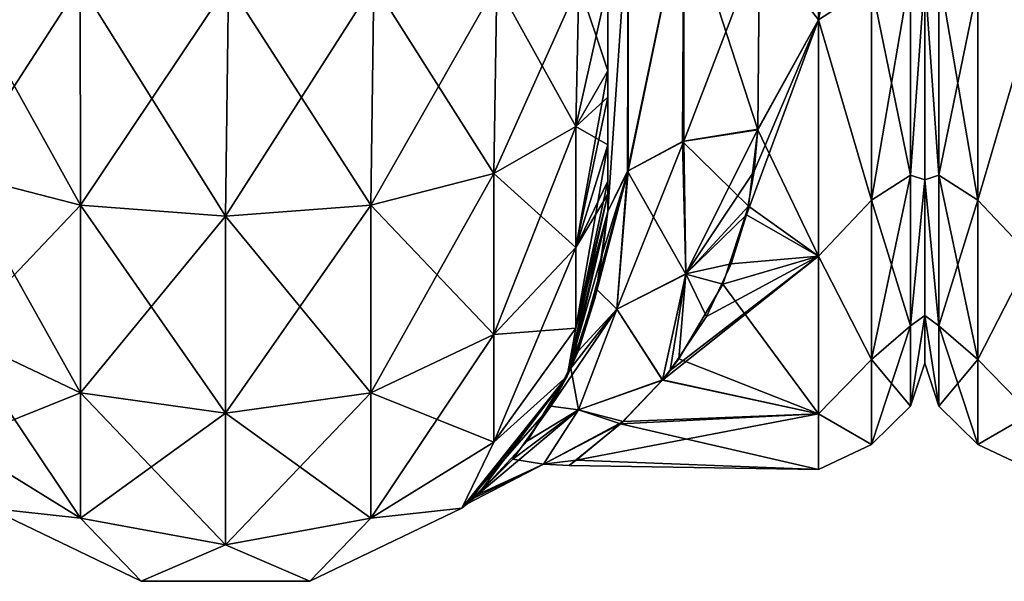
# Model space of a CAD drawing. Extents: x -23 to 470, y -2000 to 0.
# Tile 22 of 252: x 62 to 95, y -2000 to -1981. Entities that reach past the tile are written whole.
import ezdxf

# ---------------------------------------------------------------- set-up
doc = ezdxf.new("R2010")
doc.units = 0
doc.header["$LTSCALE"] = 65.185185
for name, color, linetype in [('11', 7, 'CONTINUOUS'), ('113', 7, 'CONTINUOUS'), ('12', 7, 'CONTINUOUS'), ('40', 7, 'CONTINUOUS'), ('41', 7, 'CONTINUOUS'), ('42', 7, 'CONTINUOUS'), ('48', 7, 'CONTINUOUS'), ('49', 7, 'CONTINUOUS'), ('51', 7, 'CONTINUOUS'), ('54', 7, 'CONTINUOUS'), ('74', 7, 'CONTINUOUS'), ('9', 7, 'CONTINUOUS')]:
    doc.layers.add(name, color=color, linetype=linetype)

msp = doc.modelspace()

# ---------------------------------------------------------------- linework, layer by layer
at = {"layer": '11', "linetype": 'CONTINUOUS'}
for points in [[(92, -1951.5, 0), (92, -1953.067, 7.854), (92, -1990.933, 7.854), (92, -1951.5, 0)], [(92, -1953.067, -7.854), (92, -1951.5, 0), (92, -1992.5, 0), (92, -1953.067, -7.854)], [(92, -1992.5, 0), (92, -1951.5, 0), (92, -1990.933, 7.854), (92, -1992.5, 0)], [(92, -1953.067, 7.854), (92, -1957.536, 14.522), (92, -1990.933, 7.854), (92, -1953.067, 7.854)], [(92, -1957.536, -14.522), (92, -1953.067, -7.854), (92, -1986.464, -14.522), (92, -1957.536, -14.522)], [(92, -1986.464, -14.522), (92, -1953.067, -7.854), (92, -1990.933, -7.854), (92, -1986.464, -14.522)], [(92, -1990.933, -7.854), (92, -1953.067, -7.854), (92, -1992.5, 0), (92, -1990.933, -7.854)], [(92, -1957.536, 14.522), (92, -1964.234, 18.966), (92, -1986.464, 14.522), (92, -1957.536, 14.522)], [(92, -1990.933, 7.854), (92, -1957.536, 14.522), (92, -1986.464, 14.522), (92, -1990.933, 7.854)], [(92, -1979.766, -18.966), (92, -1957.536, -14.522), (92, -1986.464, -14.522), (92, -1979.766, -18.966)], [(92, -1986.464, 14.522), (92, -1964.234, 18.966), (92, -1979.765, 18.966), (92, -1986.464, 14.522)]]:
    msp.add_3dface(points, dxfattribs=at)
at = {"layer": '113', "linetype": 'CONTINUOUS'}
for points in [[(95.5, -1972, -24), (95.5, -1981.184, -22.173), (93.752, -1972, -23.532), (95.5, -1972, -24)], [(93.752, -1972, -23.532), (95.5, -1981.184, -22.173), (93.752, -1980.048, -22.113), (93.752, -1972, -23.532)], [(92.469, -1979.61, 20.908), (92, -1979.766, 18.966), (92.469, -1986.302, 17.044), (92.469, -1979.61, 20.908)], [(92.469, -1986.302, -17.044), (92, -1979.765, -18.966), (92.469, -1979.61, -20.908), (92.469, -1986.302, -17.044)], [(92.469, -1986.302, -17.044), (92.469, -1979.61, -20.908), (93.752, -1987.126, -18.027), (92.469, -1986.302, -17.044)], [(93.752, -1987.126, -18.027), (92.469, -1979.61, -20.908), (93.752, -1980.048, -22.113), (93.752, -1987.126, -18.027)], [(92.469, -1979.61, 20.908), (92.469, -1986.302, 17.044), (93.752, -1980.048, 22.113), (92.469, -1979.61, 20.908)], [(92, -1986.464, -14.522), (92, -1979.765, -18.966), (92.469, -1986.302, -17.044), (92, -1986.464, -14.522)], [(92, -1979.766, 18.966), (92, -1986.464, 14.522), (92.469, -1986.302, 17.044), (92, -1979.766, 18.966)], [(93.752, -1980.048, 22.113), (92.469, -1986.302, 17.044), (93.752, -1987.126, 18.027), (93.752, -1980.048, 22.113)], [(95.5, -1981.184, -22.173), (93.752, -1987.126, -18.027), (93.752, -1980.048, -22.113), (95.5, -1981.184, -22.173)], [(95.5, -1981.184, 22.173), (93.752, -1980.048, 22.113), (93.752, -1987.126, 18.027), (95.5, -1981.184, 22.173)], [(95.5, -1981.184, -22.173), (95.5, -1988.971, -16.971), (93.752, -1987.126, -18.027), (95.5, -1981.184, -22.173)], [(95.5, -1988.971, 16.971), (95.5, -1981.184, 22.173), (93.752, -1987.126, 18.027), (95.5, -1988.971, 16.971)], [(92.469, -1986.302, 17.044), (92, -1986.464, 14.522), (92.469, -1991.269, 11.125), (92.469, -1986.302, 17.044)], [(92.469, -1991.269, -11.125), (92, -1986.464, -14.522), (92.469, -1986.302, -17.044), (92.469, -1991.269, -11.125)], [(92, -1986.464, 14.522), (92, -1990.933, 7.854), (92.469, -1991.269, 11.125), (92, -1986.464, 14.522)], [(92, -1990.933, -7.854), (92, -1986.464, -14.522), (92.469, -1991.269, -11.125), (92, -1990.933, -7.854)], [(93.752, -1992.379, -11.766), (92.469, -1986.302, -17.044), (93.752, -1987.126, -18.027), (93.752, -1992.379, -11.766)], [(92.469, -1991.269, -11.125), (92.469, -1986.302, -17.044), (93.752, -1992.379, -11.766), (92.469, -1991.269, -11.125)], [(92.469, -1986.302, 17.044), (92.469, -1991.269, 11.125), (93.752, -1987.126, 18.027), (92.469, -1986.302, 17.044)], [(93.752, -1987.126, 18.027), (92.469, -1991.269, 11.125), (93.752, -1992.379, 11.766), (93.752, -1987.126, 18.027)], [(95.5, -1988.971, -16.971), (93.752, -1992.379, -11.766), (93.752, -1987.126, -18.027), (95.5, -1988.971, -16.971)], [(95.5, -1988.971, 16.971), (93.752, -1987.126, 18.027), (93.752, -1992.379, 11.766), (95.5, -1988.971, 16.971)], [(95.5, -1988.971, -16.971), (95.5, -1994.173, -9.184), (93.752, -1992.379, -11.766), (95.5, -1988.971, -16.971)], [(95.5, -1994.173, 9.184), (95.5, -1988.971, 16.971), (93.752, -1992.379, 11.766), (95.5, -1994.173, 9.184)], [(92, -1990.933, 7.854), (92, -1992.5, 0), (92.469, -1993.912, 3.864), (92, -1990.933, 7.854)], [(92.469, -1991.269, 11.125), (92, -1990.933, 7.854), (92.469, -1993.912, 3.864), (92.469, -1991.269, 11.125)], [(92, -1992.5, 0), (92, -1990.933, -7.854), (92.469, -1993.912, -3.864), (92, -1992.5, 0)], [(92.469, -1993.912, -3.864), (92, -1990.933, -7.854), (92.469, -1991.269, -11.125), (92.469, -1993.912, -3.864)], [(92.469, -1993.912, -3.864), (92.469, -1991.269, -11.125), (93.752, -1995.175, -4.086), (92.469, -1993.912, -3.864)], [(92.469, -1991.269, 11.125), (92.469, -1993.912, 3.864), (93.752, -1992.379, 11.766), (92.469, -1991.269, 11.125)], [(93.752, -1995.175, -4.086), (92.469, -1991.269, -11.125), (93.752, -1992.379, -11.766), (93.752, -1995.175, -4.086)], [(92.469, -1993.912, 3.864), (92, -1992.5, 0), (92.469, -1993.912, -3.864), (92.469, -1993.912, 3.864)], [(93.752, -1992.379, 11.766), (92.469, -1993.912, 3.864), (93.752, -1995.175, 4.086), (93.752, -1992.379, 11.766)], [(95.5, -1994.173, -9.184), (93.752, -1995.175, -4.086), (93.752, -1992.379, -11.766), (95.5, -1994.173, -9.184)], [(95.5, -1994.173, 9.184), (93.752, -1992.379, 11.766), (93.752, -1995.175, 4.086), (95.5, -1994.173, 9.184)], [(93.752, -1995.175, 4.086), (92.469, -1993.912, -3.864), (93.752, -1995.175, -4.086), (93.752, -1995.175, 4.086)], [(92.469, -1993.912, 3.864), (92.469, -1993.912, -3.864), (93.752, -1995.175, 4.086), (92.469, -1993.912, 3.864)], [(95.5, -1994.173, -9.184), (95.5, -1996, 0), (93.752, -1995.175, -4.086), (95.5, -1994.173, -9.184)], [(95.5, -1996, 0), (95.5, -1994.173, 9.184), (93.752, -1995.175, 4.086), (95.5, -1996, 0)], [(95.5, -1996, 0), (93.752, -1995.175, 4.086), (93.752, -1995.175, -4.086), (95.5, -1996, 0)]]:
    msp.add_3dface(points, dxfattribs=at)
at = {"layer": '12', "linetype": 'CONTINUOUS'}
for points in [[(88.5, -1981.184, 22.173), (88.5, -1972, 24), (86.553, -1978.68, 23.052), (88.5, -1981.184, 22.173)], [(86.5, -1984.793, 20.306), (88.5, -1981.184, 22.173), (86.553, -1978.68, 23.052), (86.5, -1984.793, 20.306)], [(86.553, -1978.685, -23.05), (88.5, -1981.184, -22.173), (86.5, -1984.814, -20.293), (86.553, -1978.685, -23.05)], [(88.5, -1988.971, 16.971), (88.5, -1981.184, 22.173), (86.122, -1987.618, 18.223), (88.5, -1988.971, 16.971)], [(86.122, -1987.618, 18.223), (88.5, -1981.184, 22.173), (86.374, -1986.17, 19.37), (86.122, -1987.618, 18.223)], [(86.374, -1986.17, 19.37), (88.5, -1981.184, 22.173), (86.5, -1984.793, 20.306), (86.374, -1986.17, 19.37)], [(88.5, -1981.184, -22.173), (88.5, -1988.971, -16.971), (86.5, -1984.814, -20.293), (88.5, -1981.184, -22.173)], [(86.5, -1984.814, -20.293), (88.5, -1988.971, -16.971), (86.186, -1987.332, -18.464), (86.5, -1984.814, -20.293)], [(86.186, -1987.332, -18.464), (88.5, -1988.971, -16.971), (85.344, -1989.894, -15.994), (86.186, -1987.332, -18.464)], [(85.622, -1989.231, 16.706), (88.5, -1988.971, 16.971), (86.122, -1987.618, 18.223), (85.622, -1989.231, 16.706)], [(88.5, -1994.173, 9.184), (88.5, -1988.971, 16.971), (83.351, -1993.055, 11.519), (88.5, -1994.173, 9.184)], [(83.351, -1993.055, 11.519), (88.5, -1988.971, 16.971), (83.606, -1992.743, 12.072), (83.351, -1993.055, 11.519)], [(83.606, -1992.743, 12.072), (88.5, -1988.971, 16.971), (84.802, -1990.963, 14.711), (83.606, -1992.743, 12.072)], [(84.802, -1990.963, 14.711), (88.5, -1988.971, 16.971), (85.622, -1989.231, 16.706), (84.802, -1990.963, 14.711)], [(88.5, -1988.971, -16.971), (88.5, -1994.173, -9.184), (85.344, -1989.894, -15.994), (88.5, -1988.971, -16.971)], [(85.344, -1989.894, -15.994), (88.5, -1994.173, -9.184), (83.896, -1992.36, -12.707), (85.344, -1989.894, -15.994)], [(83.896, -1992.36, -12.707), (88.5, -1994.173, -9.184), (83.357, -1993.05, -11.529), (83.896, -1992.36, -12.707)], [(83.357, -1993.05, -11.529), (88.5, -1994.173, -9.184), (81.97, -1994.504, -8.341), (83.357, -1993.05, -11.529)], [(82.06, -1994.422, 8.558), (88.5, -1994.173, 9.184), (83.351, -1993.055, 11.519), (82.06, -1994.422, 8.558)], [(88.5, -1996, 0), (88.5, -1994.173, 9.184), (80.514, -1995.695, 3.813), (88.5, -1996, 0)], [(80.514, -1995.695, 3.813), (88.5, -1994.173, 9.184), (82.06, -1994.422, 8.558), (80.514, -1995.695, 3.813)], [(88.5, -1994.173, -9.184), (88.5, -1996, 0), (81.97, -1994.504, -8.341), (88.5, -1994.173, -9.184)], [(81.97, -1994.504, -8.341), (88.5, -1996, 0), (80.275, -1995.876, -2.434), (81.97, -1994.504, -8.341)], [(80.275, -1995.876, -2.434), (88.5, -1996, 0), (80.514, -1995.695, 3.813), (80.275, -1995.876, -2.434)]]:
    msp.add_3dface(points, dxfattribs=at)
at = {"layer": '40', "linetype": 'CONTINUOUS'}
for points in [[(64.16, -1980, 73.046), (60.111, -1980, 70.339), (64.166, -1987.29, 71.599), (64.16, -1980, 73.046)], [(64.166, -1987.29, 71.599), (60.111, -1980, 70.339), (60.111, -1986.253, 69.095), (64.166, -1987.29, 71.599)], [(69.05, -1980, 74), (64.16, -1980, 73.046), (68.95, -1987.654, 72.478), (69.05, -1980, 74)], [(68.95, -1987.654, 72.478), (64.16, -1980, 73.046), (64.166, -1987.29, 71.599), (68.95, -1987.654, 72.478)], [(73.734, -1987.29, 71.599), (69.05, -1980, 74), (68.95, -1987.654, 72.478), (73.734, -1987.29, 71.599)], [(73.834, -1980, 73.048), (69.05, -1980, 74), (73.734, -1987.29, 71.599), (73.834, -1980, 73.048)], [(77.789, -1986.253, 69.095), (73.834, -1980, 73.048), (73.734, -1987.29, 71.599), (77.789, -1986.253, 69.095)], [(77.889, -1980, 70.339), (73.834, -1980, 73.048), (77.789, -1986.253, 69.095), (77.889, -1980, 70.339)], [(80.498, -1984.701, 65.349), (77.889, -1980, 70.339), (77.789, -1986.253, 69.095), (80.498, -1984.701, 65.349)], [(80.598, -1980, 66.284), (77.889, -1980, 70.339), (80.498, -1984.701, 65.349), (80.598, -1980, 66.284)], [(81.55, -1982.865, 60.931), (80.598, -1980, 66.284), (80.498, -1984.701, 65.349), (81.55, -1982.865, 60.931)], [(81.55, -1982.865, 60.931), (81.55, -1980, 61.5), (80.598, -1980, 66.284), (81.55, -1982.865, 60.931)], [(81.55, -1983.734, 60.5), (81.55, -1982.865, 60.931), (80.498, -1984.701, 65.349), (81.55, -1983.734, 60.5)], [(81.55, -1985.305, 59.301), (81.55, -1983.734, 60.5), (80.498, -1984.701, 65.349), (81.55, -1985.305, 59.301)], [(80.498, -1984.701, 65.349), (77.789, -1986.253, 69.095), (80.498, -1988.689, 62.682), (80.498, -1984.701, 65.349)], [(81.55, -1985.305, 59.301), (80.498, -1984.701, 65.349), (80.498, -1988.689, 62.682), (81.55, -1985.305, 59.301)], [(81.55, -1986.5, 57.734), (81.55, -1985.305, 59.301), (80.498, -1988.689, 62.682), (81.55, -1986.5, 57.734)], [(64.166, -1987.29, 71.599), (60.111, -1986.253, 69.095), (64.166, -1993.475, 67.464), (64.166, -1987.29, 71.599)], [(60.111, -1986.253, 69.095), (60.111, -1991.558, 65.549), (64.166, -1993.475, 67.464), (60.111, -1986.253, 69.095)], [(77.789, -1986.253, 69.095), (73.734, -1987.29, 71.599), (77.789, -1991.558, 65.549), (77.789, -1986.253, 69.095)], [(77.789, -1986.253, 69.095), (77.789, -1991.558, 65.549), (80.498, -1988.689, 62.682), (77.789, -1986.253, 69.095)], [(81.55, -1986.933, 56.86), (81.55, -1986.5, 57.734), (80.498, -1988.689, 62.682), (81.55, -1986.933, 56.86)], [(81.55, -1987.5, 54), (81.55, -1986.933, 56.86), (80.498, -1991.352, 58.692), (81.55, -1987.5, 54)], [(80.498, -1991.352, 58.692), (81.55, -1986.933, 56.86), (80.498, -1988.689, 62.682), (80.498, -1991.352, 58.692)], [(68.95, -1987.654, 72.478), (64.166, -1987.29, 71.599), (68.95, -1994.148, 68.137), (68.95, -1987.654, 72.478)], [(64.166, -1987.29, 71.599), (64.166, -1993.475, 67.464), (68.95, -1994.148, 68.137), (64.166, -1987.29, 71.599)], [(73.734, -1987.29, 71.599), (68.95, -1987.654, 72.478), (73.734, -1993.475, 67.464), (73.734, -1987.29, 71.599)], [(73.734, -1987.29, 71.599), (73.734, -1993.475, 67.464), (77.789, -1991.558, 65.549), (73.734, -1987.29, 71.599)], [(68.95, -1987.654, 72.478), (68.95, -1994.148, 68.137), (73.734, -1993.475, 67.464), (68.95, -1987.654, 72.478)], [(80.212, -1992.924, 54), (81.55, -1987.5, 54), (80.498, -1991.352, 58.692), (80.212, -1992.924, 54)], [(77.789, -1991.558, 65.549), (80.498, -1991.352, 58.692), (80.498, -1988.689, 62.682), (77.789, -1991.558, 65.549)], [(77.789, -1995.1, 60.241), (80.212, -1992.924, 54), (80.498, -1991.352, 58.692), (77.789, -1995.1, 60.241)], [(77.789, -1995.1, 60.241), (80.498, -1991.352, 58.692), (77.789, -1991.558, 65.549), (77.789, -1995.1, 60.241)], [(60.111, -1995.1, 60.241), (64.166, -1997.604, 61.276), (60.111, -1991.558, 65.549), (60.111, -1995.1, 60.241)], [(60.111, -1991.558, 65.549), (64.166, -1997.604, 61.276), (64.166, -1993.475, 67.464), (60.111, -1991.558, 65.549)], [(73.734, -1993.475, 67.464), (77.789, -1995.1, 60.241), (77.789, -1991.558, 65.549), (73.734, -1993.475, 67.464)], [(76.744, -1997.273, 54), (80.212, -1992.924, 54), (77.789, -1995.1, 60.241), (76.744, -1997.273, 54)], [(64.166, -1997.604, 61.276), (68.95, -1998.484, 61.639), (64.166, -1993.475, 67.464), (64.166, -1997.604, 61.276)], [(64.166, -1993.475, 67.464), (68.95, -1998.484, 61.639), (68.95, -1994.148, 68.137), (64.166, -1993.475, 67.464)], [(68.95, -1994.148, 68.137), (73.734, -1997.604, 61.276), (73.734, -1993.475, 67.464), (68.95, -1994.148, 68.137)], [(73.734, -1997.604, 61.276), (77.789, -1995.1, 60.241), (73.734, -1993.475, 67.464), (73.734, -1997.604, 61.276)], [(68.95, -1998.484, 61.639), (73.734, -1997.604, 61.276), (68.95, -1994.148, 68.137), (68.95, -1998.484, 61.639)], [(60.111, -1995.1, 60.241), (61.156, -1997.273, 54), (64.166, -1997.604, 61.276), (60.111, -1995.1, 60.241)], [(73.734, -1997.604, 61.276), (76.744, -1997.273, 54), (77.789, -1995.1, 60.241), (73.734, -1997.604, 61.276)], [(61.156, -1997.273, 54), (66.168, -1999.687, 54), (64.166, -1997.604, 61.276), (61.156, -1997.273, 54)], [(71.732, -1999.687, 54), (76.744, -1997.273, 54), (73.734, -1997.604, 61.276), (71.732, -1999.687, 54)], [(64.166, -1997.604, 61.276), (66.168, -1999.687, 54), (68.95, -1998.484, 61.639), (64.166, -1997.604, 61.276)], [(68.95, -1998.484, 61.639), (71.732, -1999.687, 54), (73.734, -1997.604, 61.276), (68.95, -1998.484, 61.639)], [(66.168, -1999.687, 54), (71.732, -1999.687, 54), (68.95, -1998.484, 61.639), (66.168, -1999.687, 54)]]:
    msp.add_3dface(points, dxfattribs=at)
at = {"layer": '41', "linetype": 'CONTINUOUS'}
for points in [[(81.55, -1987.5, -54), (80.332, -1992.666, -18.006), (80.212, -1992.924, -54), (81.55, -1987.5, -54)], [(81.55, -1987.5, 24.51), (81.55, -1987.5, 54), (80.212, -1992.924, 54), (81.55, -1987.5, 24.51)], [(81.55, -1987.5, 24.51), (80.212, -1992.924, 54), (81.374, -1988.874, 23.182), (81.55, -1987.5, 24.51)], [(80.332, -1992.666, -18.006), (81.55, -1987.5, -54), (81.184, -1990.063, -21.832), (80.332, -1992.666, -18.006)], [(81.55, -1987.5, -54), (81.55, -1987.5, -24.51), (81.184, -1990.063, -21.832), (81.55, -1987.5, -54)], [(81.374, -1988.874, 23.182), (80.212, -1992.924, 54), (81.109, -1990.4, 21.41), (81.374, -1988.874, 23.182)], [(81.109, -1990.4, 21.41), (80.212, -1992.924, 54), (80.57, -1992.106, 18.955), (81.109, -1990.4, 21.41)], [(80.57, -1992.106, 18.955), (80.212, -1992.924, 54), (79.679, -1993.914, 15.549), (80.57, -1992.106, 18.955)], [(80.332, -1992.666, -18.006), (78.905, -1995.059, -12.682), (80.212, -1992.924, -54), (80.332, -1992.666, -18.006)], [(80.212, -1992.924, 54), (76.744, -1997.273, 54), (79.679, -1993.914, 15.549), (80.212, -1992.924, 54)], [(80.212, -1992.924, -54), (76.911, -1997.137, -0.381), (76.744, -1997.273, -54), (80.212, -1992.924, -54)], [(77.271, -1996.828, -5.048), (76.911, -1997.137, -0.381), (80.212, -1992.924, -54), (77.271, -1996.828, -5.048)], [(78.905, -1995.059, -12.682), (77.271, -1996.828, -5.048), (80.212, -1992.924, -54), (78.905, -1995.059, -12.682)], [(79.679, -1993.914, 15.549), (76.744, -1997.273, 54), (78.42, -1995.659, 10.782), (79.679, -1993.914, 15.549)], [(78.42, -1995.659, 10.782), (76.744, -1997.273, 54), (77.14, -1996.943, 3.992), (78.42, -1995.659, 10.782)], [(77.14, -1996.943, 3.992), (76.744, -1997.273, 54), (76.911, -1997.137, -0.381), (77.14, -1996.943, 3.992)], [(76.911, -1997.137, -0.381), (76.744, -1997.273, 54), (76.744, -1997.273, -54), (76.911, -1997.137, -0.381)], [(66.168, -1999.687, 54), (61.156, -1997.273, 54), (66.168, -1999.687, -54), (66.168, -1999.687, 54)], [(66.168, -1999.687, -54), (61.156, -1997.273, 54), (61.156, -1997.273, -54), (66.168, -1999.687, -54)], [(76.744, -1997.273, 54), (71.732, -1999.687, 54), (76.744, -1997.273, -54), (76.744, -1997.273, 54)], [(76.744, -1997.273, -54), (71.732, -1999.687, 54), (71.732, -1999.687, -54), (76.744, -1997.273, -54)], [(71.732, -1999.687, 54), (66.168, -1999.687, 54), (71.732, -1999.687, -54), (71.732, -1999.687, 54)], [(71.732, -1999.687, -54), (66.168, -1999.687, 54), (66.168, -1999.687, -54), (71.732, -1999.687, -54)]]:
    msp.add_3dface(points, dxfattribs=at)
at = {"layer": '42', "linetype": 'CONTINUOUS'}
for points in [[(60.111, -1980, -70.339), (64.16, -1980, -73.046), (60.111, -1986.253, -69.095), (60.111, -1980, -70.339)], [(60.111, -1986.253, -69.095), (64.16, -1980, -73.046), (64.166, -1987.29, -71.599), (60.111, -1986.253, -69.095)], [(64.16, -1980, -73.046), (69.05, -1980, -74), (64.166, -1987.29, -71.599), (64.16, -1980, -73.046)], [(64.166, -1987.29, -71.599), (69.05, -1980, -74), (68.95, -1987.654, -72.478), (64.166, -1987.29, -71.599)], [(69.05, -1980, -74), (73.834, -1980, -73.048), (68.95, -1987.654, -72.478), (69.05, -1980, -74)], [(68.95, -1987.654, -72.478), (73.834, -1980, -73.048), (73.734, -1987.29, -71.599), (68.95, -1987.654, -72.478)], [(73.834, -1980, -73.048), (77.889, -1980, -70.339), (73.734, -1987.29, -71.599), (73.834, -1980, -73.048)], [(73.734, -1987.29, -71.599), (77.889, -1980, -70.339), (77.789, -1986.253, -69.095), (73.734, -1987.29, -71.599)], [(77.889, -1980, -70.339), (80.598, -1980, -66.284), (77.789, -1986.253, -69.095), (77.889, -1980, -70.339)], [(77.789, -1986.253, -69.095), (80.598, -1980, -66.284), (80.498, -1984.701, -65.349), (77.789, -1986.253, -69.095)], [(81.55, -1980, -61.5), (81.55, -1982.865, -60.931), (80.498, -1984.701, -65.349), (81.55, -1980, -61.5)], [(80.598, -1980, -66.284), (81.55, -1980, -61.5), (80.498, -1984.701, -65.349), (80.598, -1980, -66.284)], [(81.55, -1982.865, -60.931), (81.55, -1983.734, -60.5), (80.498, -1988.689, -62.682), (81.55, -1982.865, -60.931)], [(80.498, -1984.701, -65.349), (81.55, -1982.865, -60.931), (80.498, -1988.689, -62.682), (80.498, -1984.701, -65.349)], [(81.55, -1983.734, -60.5), (81.55, -1985.305, -59.301), (80.498, -1988.689, -62.682), (81.55, -1983.734, -60.5)], [(77.789, -1986.253, -69.095), (80.498, -1984.701, -65.349), (77.789, -1991.558, -65.549), (77.789, -1986.253, -69.095)], [(77.789, -1991.558, -65.549), (80.498, -1984.701, -65.349), (80.498, -1988.689, -62.682), (77.789, -1991.558, -65.549)], [(81.55, -1985.305, -59.301), (81.55, -1986.5, -57.734), (80.498, -1991.352, -58.692), (81.55, -1985.305, -59.301)], [(81.55, -1985.305, -59.301), (80.498, -1991.352, -58.692), (80.498, -1988.689, -62.682), (81.55, -1985.305, -59.301)], [(60.111, -1986.253, -69.095), (64.166, -1987.29, -71.599), (60.111, -1991.558, -65.549), (60.111, -1986.253, -69.095)], [(73.734, -1987.29, -71.599), (77.789, -1986.253, -69.095), (73.734, -1993.475, -67.464), (73.734, -1987.29, -71.599)], [(73.734, -1993.475, -67.464), (77.789, -1986.253, -69.095), (77.789, -1991.558, -65.549), (73.734, -1993.475, -67.464)], [(81.55, -1986.5, -57.734), (81.55, -1986.933, -56.86), (80.498, -1991.352, -58.692), (81.55, -1986.5, -57.734)], [(81.55, -1986.933, -56.86), (81.55, -1987.5, -54), (80.212, -1992.924, -54), (81.55, -1986.933, -56.86)], [(81.55, -1986.933, -56.86), (80.212, -1992.924, -54), (80.498, -1991.352, -58.692), (81.55, -1986.933, -56.86)], [(60.111, -1991.558, -65.549), (64.166, -1987.29, -71.599), (64.166, -1993.475, -67.464), (60.111, -1991.558, -65.549)], [(64.166, -1987.29, -71.599), (68.95, -1987.654, -72.478), (64.166, -1993.475, -67.464), (64.166, -1987.29, -71.599)], [(68.95, -1987.654, -72.478), (73.734, -1987.29, -71.599), (68.95, -1994.148, -68.137), (68.95, -1987.654, -72.478)], [(68.95, -1994.148, -68.137), (73.734, -1987.29, -71.599), (73.734, -1993.475, -67.464), (68.95, -1994.148, -68.137)], [(64.166, -1993.475, -67.464), (68.95, -1987.654, -72.478), (68.95, -1994.148, -68.137), (64.166, -1993.475, -67.464)], [(80.498, -1991.352, -58.692), (77.789, -1995.1, -60.241), (80.498, -1988.689, -62.682), (80.498, -1991.352, -58.692)], [(77.789, -1995.1, -60.241), (77.789, -1991.558, -65.549), (80.498, -1988.689, -62.682), (77.789, -1995.1, -60.241)], [(80.498, -1991.352, -58.692), (80.212, -1992.924, -54), (77.789, -1995.1, -60.241), (80.498, -1991.352, -58.692)], [(60.111, -1995.1, -60.241), (60.111, -1991.558, -65.549), (64.166, -1993.475, -67.464), (60.111, -1995.1, -60.241)], [(77.789, -1995.1, -60.241), (73.734, -1997.604, -61.276), (77.789, -1991.558, -65.549), (77.789, -1995.1, -60.241)], [(73.734, -1997.604, -61.276), (73.734, -1993.475, -67.464), (77.789, -1991.558, -65.549), (73.734, -1997.604, -61.276)], [(80.212, -1992.924, -54), (76.744, -1997.273, -54), (77.789, -1995.1, -60.241), (80.212, -1992.924, -54)], [(64.166, -1997.604, -61.276), (60.111, -1995.1, -60.241), (64.166, -1993.475, -67.464), (64.166, -1997.604, -61.276)], [(64.166, -1997.604, -61.276), (64.166, -1993.475, -67.464), (68.95, -1994.148, -68.137), (64.166, -1997.604, -61.276)], [(73.734, -1997.604, -61.276), (68.95, -1998.484, -61.639), (73.734, -1993.475, -67.464), (73.734, -1997.604, -61.276)], [(68.95, -1998.484, -61.639), (68.95, -1994.148, -68.137), (73.734, -1993.475, -67.464), (68.95, -1998.484, -61.639)], [(68.95, -1998.484, -61.639), (64.166, -1997.604, -61.276), (68.95, -1994.148, -68.137), (68.95, -1998.484, -61.639)], [(64.166, -1997.604, -61.276), (61.156, -1997.273, -54), (60.111, -1995.1, -60.241), (64.166, -1997.604, -61.276)], [(77.789, -1995.1, -60.241), (76.744, -1997.273, -54), (73.734, -1997.604, -61.276), (77.789, -1995.1, -60.241)], [(66.168, -1999.687, -54), (61.156, -1997.273, -54), (64.166, -1997.604, -61.276), (66.168, -1999.687, -54)], [(76.744, -1997.273, -54), (71.732, -1999.687, -54), (73.734, -1997.604, -61.276), (76.744, -1997.273, -54)], [(68.95, -1998.484, -61.639), (66.168, -1999.687, -54), (64.166, -1997.604, -61.276), (68.95, -1998.484, -61.639)], [(73.734, -1997.604, -61.276), (71.732, -1999.687, -54), (68.95, -1998.484, -61.639), (73.734, -1997.604, -61.276)], [(71.732, -1999.687, -54), (66.168, -1999.687, -54), (68.95, -1998.484, -61.639), (71.732, -1999.687, -54)]]:
    msp.add_3dface(points, dxfattribs=at)
at = {"layer": '48', "linetype": 'CONTINUOUS'}
for points in [[(84.055, -1977.305, 24.09), (82.221, -1977.699, 25.879), (82.221, -1986.163, 22.396), (84.055, -1977.305, 24.09)], [(84.055, -1977.305, 24.09), (82.221, -1986.163, 22.396), (84.055, -1985.184, 20.848), (84.055, -1977.305, 24.09)], [(84.055, -1985.184, 20.848), (86.553, -1978.68, 23.052), (84.055, -1977.305, 24.09), (84.055, -1985.184, 20.848)], [(81.55, -1978.234, 28.319), (81.55, -1987.5, 24.51), (82.221, -1977.699, 25.879), (81.55, -1978.234, 28.319)], [(82.221, -1977.699, 25.879), (81.55, -1987.5, 24.51), (82.221, -1986.163, 22.396), (82.221, -1977.699, 25.879)], [(86.5, -1984.793, 20.306), (86.553, -1978.68, 23.052), (84.055, -1985.184, 20.848), (86.5, -1984.793, 20.306)]]:
    msp.add_3dface(points, dxfattribs=at)
at = {"layer": '49', "linetype": 'CONTINUOUS'}
for points in [[(84.055, -1977.305, -24.09), (84.015, -1985.197, -20.868), (82.207, -1986.175, -22.416), (84.055, -1977.305, -24.09)], [(84.055, -1977.305, -24.09), (82.207, -1986.175, -22.416), (82.221, -1977.699, -25.879), (84.055, -1977.305, -24.09)], [(84.055, -1977.305, -24.09), (86.5, -1984.814, -20.293), (84.015, -1985.197, -20.868), (84.055, -1977.305, -24.09)], [(86.553, -1978.685, -23.05), (86.5, -1984.814, -20.293), (84.055, -1977.305, -24.09), (86.553, -1978.685, -23.05)], [(81.55, -1987.5, -24.51), (81.55, -1978.235, -28.319), (82.221, -1977.699, -25.879), (81.55, -1987.5, -24.51)], [(82.207, -1986.175, -22.416), (81.55, -1987.5, -24.51), (82.221, -1977.699, -25.879), (82.207, -1986.175, -22.416)]]:
    msp.add_3dface(points, dxfattribs=at)
at = {"layer": '51', "linetype": 'CONTINUOUS'}
for points in [[(88.5, -1972, 24), (88.5, -1981.184, 22.173), (90.248, -1972, 23.532), (88.5, -1972, 24)], [(90.248, -1972, 23.532), (88.5, -1981.184, 22.173), (90.248, -1980.048, 22.113), (90.248, -1972, 23.532)], [(91.531, -1979.61, -20.908), (91.531, -1986.302, -17.044), (90.248, -1980.048, -22.113), (91.531, -1979.61, -20.908)], [(91.531, -1986.302, 17.044), (91.531, -1979.61, 20.908), (90.248, -1987.126, 18.027), (91.531, -1986.302, 17.044)], [(90.248, -1987.126, 18.027), (91.531, -1979.61, 20.908), (90.248, -1980.048, 22.113), (90.248, -1987.126, 18.027)], [(91.531, -1979.61, -20.908), (92, -1979.766, -18.966), (91.531, -1986.302, -17.044), (91.531, -1979.61, -20.908)], [(91.531, -1986.302, 17.044), (92, -1979.765, 18.966), (91.531, -1979.61, 20.908), (91.531, -1986.302, 17.044)], [(92, -1986.464, 14.522), (92, -1979.765, 18.966), (91.531, -1986.302, 17.044), (92, -1986.464, 14.522)], [(92, -1979.766, -18.966), (92, -1986.464, -14.522), (91.531, -1986.302, -17.044), (92, -1979.766, -18.966)], [(88.5, -1981.184, 22.173), (90.248, -1987.126, 18.027), (90.248, -1980.048, 22.113), (88.5, -1981.184, 22.173)], [(88.5, -1981.184, -22.173), (90.248, -1980.048, -22.113), (90.248, -1987.126, -18.027), (88.5, -1981.184, -22.173)], [(90.248, -1980.048, -22.113), (91.531, -1986.302, -17.044), (90.248, -1987.126, -18.027), (90.248, -1980.048, -22.113)], [(88.5, -1981.184, 22.173), (88.5, -1988.971, 16.971), (90.248, -1987.126, 18.027), (88.5, -1981.184, 22.173)], [(88.5, -1988.971, -16.971), (88.5, -1981.184, -22.173), (90.248, -1987.126, -18.027), (88.5, -1988.971, -16.971)], [(91.531, -1986.302, -17.044), (91.531, -1991.269, -11.125), (90.248, -1987.126, -18.027), (91.531, -1986.302, -17.044)], [(91.531, -1991.269, 11.125), (91.531, -1986.302, 17.044), (90.248, -1992.379, 11.766), (91.531, -1991.269, 11.125)], [(90.248, -1992.379, 11.766), (91.531, -1986.302, 17.044), (90.248, -1987.126, 18.027), (90.248, -1992.379, 11.766)], [(91.531, -1986.302, -17.044), (92, -1986.464, -14.522), (91.531, -1991.269, -11.125), (91.531, -1986.302, -17.044)], [(91.531, -1991.269, 11.125), (92, -1986.464, 14.522), (91.531, -1986.302, 17.044), (91.531, -1991.269, 11.125)], [(92, -1986.464, -14.522), (92, -1990.933, -7.854), (91.531, -1991.269, -11.125), (92, -1986.464, -14.522)], [(92, -1990.933, 7.854), (92, -1986.464, 14.522), (91.531, -1991.269, 11.125), (92, -1990.933, 7.854)], [(88.5, -1988.971, 16.971), (90.248, -1992.379, 11.766), (90.248, -1987.126, 18.027), (88.5, -1988.971, 16.971)], [(88.5, -1988.971, -16.971), (90.248, -1987.126, -18.027), (90.248, -1992.379, -11.766), (88.5, -1988.971, -16.971)], [(90.248, -1987.126, -18.027), (91.531, -1991.269, -11.125), (90.248, -1992.379, -11.766), (90.248, -1987.126, -18.027)], [(88.5, -1988.971, 16.971), (88.5, -1994.173, 9.184), (90.248, -1992.379, 11.766), (88.5, -1988.971, 16.971)], [(88.5, -1994.173, -9.184), (88.5, -1988.971, -16.971), (90.248, -1992.379, -11.766), (88.5, -1994.173, -9.184)], [(92, -1990.933, -7.854), (92, -1992.5, 0), (91.531, -1993.912, -3.864), (92, -1990.933, -7.854)], [(91.531, -1991.269, -11.125), (92, -1990.933, -7.854), (91.531, -1993.912, -3.864), (91.531, -1991.269, -11.125)], [(92, -1992.5, 0), (92, -1990.933, 7.854), (91.531, -1993.912, 3.864), (92, -1992.5, 0)], [(91.531, -1993.912, 3.864), (92, -1990.933, 7.854), (91.531, -1991.269, 11.125), (91.531, -1993.912, 3.864)], [(91.531, -1991.269, -11.125), (91.531, -1993.912, -3.864), (90.248, -1992.379, -11.766), (91.531, -1991.269, -11.125)], [(91.531, -1993.912, 3.864), (91.531, -1991.269, 11.125), (90.248, -1995.175, 4.086), (91.531, -1993.912, 3.864)], [(90.248, -1995.175, 4.086), (91.531, -1991.269, 11.125), (90.248, -1992.379, 11.766), (90.248, -1995.175, 4.086)], [(88.5, -1994.173, 9.184), (90.248, -1995.175, 4.086), (90.248, -1992.379, 11.766), (88.5, -1994.173, 9.184)], [(88.5, -1994.173, -9.184), (90.248, -1992.379, -11.766), (90.248, -1995.175, -4.086), (88.5, -1994.173, -9.184)], [(90.248, -1992.379, -11.766), (91.531, -1993.912, -3.864), (90.248, -1995.175, -4.086), (90.248, -1992.379, -11.766)], [(91.531, -1993.912, -3.864), (92, -1992.5, 0), (91.531, -1993.912, 3.864), (91.531, -1993.912, -3.864)], [(91.531, -1993.912, -3.864), (91.531, -1993.912, 3.864), (90.248, -1995.175, -4.086), (91.531, -1993.912, -3.864)], [(90.248, -1995.175, -4.086), (91.531, -1993.912, 3.864), (90.248, -1995.175, 4.086), (90.248, -1995.175, -4.086)], [(88.5, -1994.173, 9.184), (88.5, -1996, 0), (90.248, -1995.175, 4.086), (88.5, -1994.173, 9.184)], [(88.5, -1996, 0), (88.5, -1994.173, -9.184), (90.248, -1995.175, -4.086), (88.5, -1996, 0)], [(88.5, -1996, 0), (90.248, -1995.175, -4.086), (90.248, -1995.175, 4.086), (88.5, -1996, 0)]]:
    msp.add_3dface(points, dxfattribs=at)
at = {"layer": '54', "linetype": 'CONTINUOUS'}
for points in [[(86.5, -1984.814, -20.293), (86.186, -1987.332, -18.464), (84.015, -1985.197, -20.868), (86.5, -1984.814, -20.293)], [(86.5, -1984.793, 20.306), (84.055, -1985.184, 20.848), (84.128, -1989.561, 16.64), (86.5, -1984.793, 20.306)], [(86.374, -1986.17, 19.37), (86.5, -1984.793, 20.306), (84.128, -1989.561, 16.64), (86.374, -1986.17, 19.37)], [(84.055, -1985.184, 20.848), (82.221, -1986.163, 22.396), (81.85, -1990.725, 17.142), (84.055, -1985.184, 20.848)], [(84.055, -1985.184, 20.848), (81.85, -1990.725, 17.142), (84.128, -1989.561, 16.64), (84.055, -1985.184, 20.848)], [(82.207, -1986.175, -22.416), (84.015, -1985.197, -20.868), (84.127, -1989.573, -16.627), (82.207, -1986.175, -22.416)], [(84.015, -1985.197, -20.868), (86.186, -1987.332, -18.464), (84.127, -1989.573, -16.627), (84.015, -1985.197, -20.868)], [(81.109, -1990.4, 21.41), (80.57, -1992.106, 18.955), (82.221, -1986.163, 22.396), (81.109, -1990.4, 21.41)], [(82.221, -1986.163, 22.396), (80.57, -1992.106, 18.955), (81.85, -1990.725, 17.142), (82.221, -1986.163, 22.396)], [(81.374, -1988.874, 23.182), (81.109, -1990.4, 21.41), (82.221, -1986.163, 22.396), (81.374, -1988.874, 23.182)], [(81.184, -1990.063, -21.832), (81.55, -1987.5, -24.51), (82.207, -1986.175, -22.416), (81.184, -1990.063, -21.832)], [(81.184, -1990.063, -21.832), (82.207, -1986.175, -22.416), (81.85, -1990.726, -17.141), (81.184, -1990.063, -21.832)], [(81.55, -1987.5, 24.51), (81.374, -1988.874, 23.182), (82.221, -1986.163, 22.396), (81.55, -1987.5, 24.51)], [(81.85, -1990.726, -17.141), (82.207, -1986.175, -22.416), (84.127, -1989.573, -16.627), (81.85, -1990.726, -17.141)], [(86.122, -1987.618, 18.223), (86.374, -1986.17, 19.37), (84.128, -1989.561, 16.64), (86.122, -1987.618, 18.223)], [(86.186, -1987.332, -18.464), (85.344, -1989.894, -15.994), (84.127, -1989.573, -16.627), (86.186, -1987.332, -18.464)], [(85.622, -1989.231, 16.706), (86.122, -1987.618, 18.223), (84.128, -1989.561, 16.64), (85.622, -1989.231, 16.706)], [(84.802, -1990.963, 14.711), (85.622, -1989.231, 16.706), (84.128, -1989.561, 16.64), (84.802, -1990.963, 14.711)], [(81.85, -1990.725, 17.142), (83.351, -1993.055, 11.519), (84.128, -1989.561, 16.64), (81.85, -1990.725, 17.142)], [(83.357, -1993.05, -11.529), (81.85, -1990.726, -17.141), (84.127, -1989.573, -16.627), (83.357, -1993.05, -11.529)], [(83.351, -1993.055, 11.519), (83.606, -1992.743, 12.072), (84.128, -1989.561, 16.64), (83.351, -1993.055, 11.519)], [(83.896, -1992.36, -12.707), (83.357, -1993.05, -11.529), (84.127, -1989.573, -16.627), (83.896, -1992.36, -12.707)], [(83.606, -1992.743, 12.072), (84.802, -1990.963, 14.711), (84.128, -1989.561, 16.64), (83.606, -1992.743, 12.072)], [(85.344, -1989.894, -15.994), (83.896, -1992.36, -12.707), (84.127, -1989.573, -16.627), (85.344, -1989.894, -15.994)], [(80.332, -1992.666, -18.006), (81.184, -1990.063, -21.832), (81.85, -1990.726, -17.141), (80.332, -1992.666, -18.006)], [(80.57, -1992.106, 18.955), (79.679, -1993.914, 15.549), (81.85, -1990.725, 17.142), (80.57, -1992.106, 18.955)], [(81.85, -1990.725, 17.142), (79.679, -1993.914, 15.549), (80.588, -1994.034, 10.689), (81.85, -1990.725, 17.142)], [(80.587, -1994.035, -10.686), (80.332, -1992.666, -18.006), (81.85, -1990.726, -17.141), (80.587, -1994.035, -10.686)], [(83.357, -1993.05, -11.529), (80.587, -1994.035, -10.686), (81.85, -1990.726, -17.141), (83.357, -1993.05, -11.529)], [(83.351, -1993.055, 11.519), (81.85, -1990.725, 17.142), (80.588, -1994.034, 10.689), (83.351, -1993.055, 11.519)], [(78.905, -1995.059, -12.682), (80.332, -1992.666, -18.006), (80.587, -1994.035, -10.686), (78.905, -1995.059, -12.682)], [(83.357, -1993.05, -11.529), (81.97, -1994.504, -8.341), (80.587, -1994.035, -10.686), (83.357, -1993.05, -11.529)], [(82.06, -1994.422, 8.558), (83.351, -1993.055, 11.519), (80.588, -1994.034, 10.689), (82.06, -1994.422, 8.558)], [(79.679, -1993.914, 15.549), (78.42, -1995.659, 10.782), (80.588, -1994.034, 10.689), (79.679, -1993.914, 15.549)], [(77.271, -1996.828, -5.048), (78.905, -1995.059, -12.682), (80.587, -1994.035, -10.686), (77.271, -1996.828, -5.048)], [(79.437, -1995.832, -3.612), (77.271, -1996.828, -5.048), (80.587, -1994.035, -10.686), (79.437, -1995.832, -3.612)], [(80.588, -1994.034, 10.689), (78.42, -1995.659, 10.782), (79.437, -1995.832, 3.616), (80.588, -1994.034, 10.689)], [(82.06, -1994.422, 8.558), (80.588, -1994.034, 10.689), (79.437, -1995.832, 3.616), (82.06, -1994.422, 8.558)], [(81.97, -1994.504, -8.341), (79.437, -1995.832, -3.612), (80.587, -1994.035, -10.686), (81.97, -1994.504, -8.341)], [(80.514, -1995.695, 3.813), (82.06, -1994.422, 8.558), (79.437, -1995.832, 3.616), (80.514, -1995.695, 3.813)], [(81.97, -1994.504, -8.341), (80.275, -1995.876, -2.434), (79.437, -1995.832, -3.612), (81.97, -1994.504, -8.341)], [(77.14, -1996.943, 3.992), (76.911, -1997.137, -0.381), (79.437, -1995.832, 3.616), (77.14, -1996.943, 3.992)], [(76.911, -1997.137, -0.381), (77.271, -1996.828, -5.048), (79.437, -1995.832, -3.612), (76.911, -1997.137, -0.381)], [(79.437, -1995.832, 3.616), (76.911, -1997.137, -0.381), (79.437, -1995.832, -3.612), (79.437, -1995.832, 3.616)], [(78.42, -1995.659, 10.782), (77.14, -1996.943, 3.992), (79.437, -1995.832, 3.616), (78.42, -1995.659, 10.782)], [(80.275, -1995.876, -2.434), (80.514, -1995.695, 3.813), (79.437, -1995.832, 3.616), (80.275, -1995.876, -2.434)], [(80.275, -1995.876, -2.434), (79.437, -1995.832, 3.616), (79.437, -1995.832, -3.612), (80.275, -1995.876, -2.434)]]:
    msp.add_3dface(points, dxfattribs=at)
at = {"layer": '74', "linetype": 'CONTINUOUS'}
for points in [[(92, -1951.5, 0), (92, -1953.067, -7.854), (92, -1990.933, -7.854), (92, -1951.5, 0)], [(92, -1953.067, 7.854), (92, -1951.5, 0), (92, -1992.5, 0), (92, -1953.067, 7.854)], [(92, -1992.5, 0), (92, -1951.5, 0), (92, -1990.933, -7.854), (92, -1992.5, 0)], [(92, -1953.067, -7.854), (92, -1957.536, -14.522), (92, -1990.933, -7.854), (92, -1953.067, -7.854)], [(92, -1957.536, 14.522), (92, -1953.067, 7.854), (92, -1986.464, 14.522), (92, -1957.536, 14.522)], [(92, -1986.464, 14.522), (92, -1953.067, 7.854), (92, -1990.933, 7.854), (92, -1986.464, 14.522)], [(92, -1990.933, 7.854), (92, -1953.067, 7.854), (92, -1992.5, 0), (92, -1990.933, 7.854)], [(92, -1957.536, -14.522), (92, -1964.234, -18.966), (92, -1986.464, -14.522), (92, -1957.536, -14.522)], [(92, -1990.933, -7.854), (92, -1957.536, -14.522), (92, -1986.464, -14.522), (92, -1990.933, -7.854)], [(92, -1979.766, 18.966), (92, -1957.536, 14.522), (92, -1986.464, 14.522), (92, -1979.766, 18.966)], [(92, -1986.464, -14.522), (92, -1964.234, -18.966), (92, -1979.765, -18.966), (92, -1986.464, -14.522)]]:
    msp.add_3dface(points, dxfattribs=at)
at = {"layer": '9', "linetype": 'CONTINUOUS'}
for points in [[(81.55, -1982.865, 60.931), (81.55, -1983.734, 60.5), (81.55, -1928.15, 61.5), (81.55, -1982.865, 60.931)], [(81.55, -1928.15, 61.5), (81.55, -1983.734, 60.5), (81.55, -1935.918, 59.965), (81.55, -1928.15, 61.5)], [(81.55, -1980, 61.5), (81.55, -1982.865, 60.931), (81.55, -1928.15, 61.5), (81.55, -1980, 61.5)], [(81.55, -1986.5, 57.734), (81.55, -1986.933, 56.86), (81.55, -1935.918, 59.965), (81.55, -1986.5, 57.734)], [(81.55, -1935.918, 59.965), (81.55, -1986.933, 56.86), (81.55, -1942.614, 55.522), (81.55, -1935.918, 59.965)], [(81.55, -1985.305, 59.301), (81.55, -1986.5, 57.734), (81.55, -1935.918, 59.965), (81.55, -1985.305, 59.301)], [(81.55, -1983.734, 60.5), (81.55, -1985.305, 59.301), (81.55, -1935.918, 59.965), (81.55, -1983.734, 60.5)], [(81.55, -1935.919, -59.965), (81.55, -1942.615, -55.521), (81.55, -1985.305, -59.301), (81.55, -1935.919, -59.965)], [(81.55, -1980, -61.5), (81.55, -1935.919, -59.965), (81.55, -1982.865, -60.931), (81.55, -1980, -61.5)], [(81.55, -1982.865, -60.931), (81.55, -1935.919, -59.965), (81.55, -1983.734, -60.5), (81.55, -1982.865, -60.931)], [(81.55, -1983.734, -60.5), (81.55, -1935.919, -59.965), (81.55, -1985.305, -59.301), (81.55, -1983.734, -60.5)], [(81.55, -1986.933, 56.86), (81.55, -1987.5, 54), (81.55, -1942.614, 55.522), (81.55, -1986.933, 56.86)], [(81.55, -1942.614, 55.522), (81.55, -1987.5, 54), (81.55, -1947.082, 48.855), (81.55, -1942.614, 55.522)], [(81.55, -1942.615, -55.521), (81.55, -1947.083, -48.853), (81.55, -1987.5, -54), (81.55, -1942.615, -55.521)], [(81.55, -1985.305, -59.301), (81.55, -1942.615, -55.521), (81.55, -1986.5, -57.734), (81.55, -1985.305, -59.301)], [(81.55, -1986.5, -57.734), (81.55, -1942.615, -55.521), (81.55, -1986.933, -56.86), (81.55, -1986.5, -57.734)], [(81.55, -1986.933, -56.86), (81.55, -1942.615, -55.521), (81.55, -1987.5, -54), (81.55, -1986.933, -56.86)], [(81.55, -1948.65, -40.999), (81.55, -1947.082, -33.145), (81.55, -1987.5, -54), (81.55, -1948.65, -40.999)], [(81.55, -1987.5, -54), (81.55, -1947.082, -33.145), (81.55, -1968.176, -28.742), (81.55, -1987.5, -54)], [(81.55, -1987.5, 54), (81.55, -1987.5, 24.51), (81.55, -1947.082, 48.855), (81.55, -1987.5, 54)], [(81.55, -1947.082, 48.855), (81.55, -1987.5, 24.51), (81.55, -1948.65, 41.001), (81.55, -1947.082, 48.855)], [(81.55, -1947.083, -48.853), (81.55, -1948.65, -40.999), (81.55, -1987.5, -54), (81.55, -1947.083, -48.853)], [(81.55, -1948.65, 41.001), (81.55, -1987.5, 24.51), (81.55, -1978.234, 28.319), (81.55, -1948.65, 41.001)], [(81.55, -1978.235, -28.319), (81.55, -1987.5, -54), (81.55, -1968.176, -28.742), (81.55, -1978.235, -28.319)], [(81.55, -1987.5, -24.51), (81.55, -1987.5, -54), (81.55, -1978.235, -28.319), (81.55, -1987.5, -24.51)]]:
    msp.add_3dface(points, dxfattribs=at)

doc.saveas('drawing.dxf')
